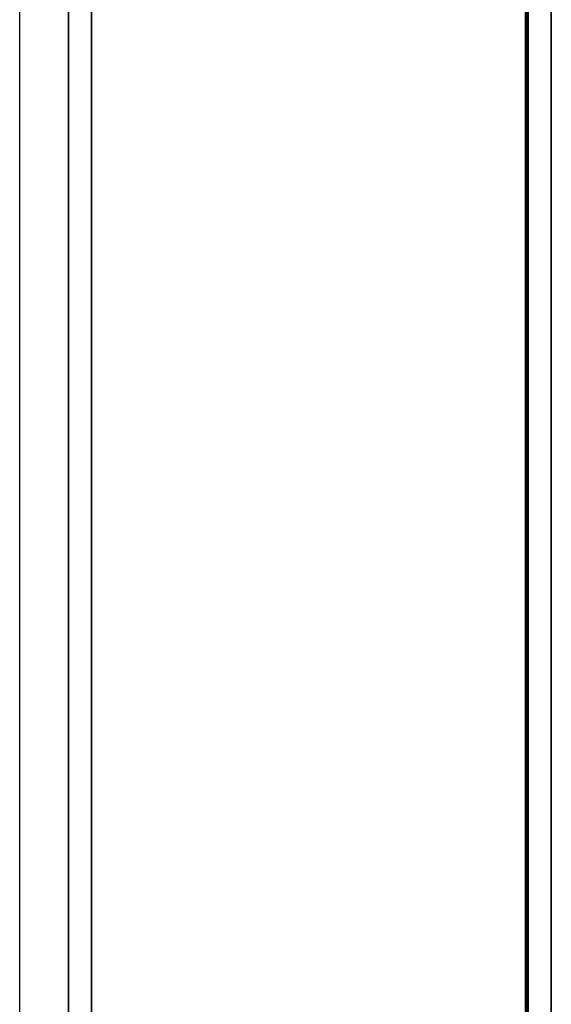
# Model space of a CAD drawing. Extents: x -1808 to 814, y 59 to 2017.
# Tile 47 of 52: x 722 to 814, y 1488 to 1660. Entities that reach past the tile are written whole.
import ezdxf

# ---------------------------------------------------------------- set-up
doc = ezdxf.new("R2010")
doc.units = 0
for name, color, linetype in [('LIVELLO_02', 192, 'CONTINUOUS'), ('LIVELLO_03', 5, 'CONTINUOUS'), ('PREDEFINITO', 7, 'CONTINUOUS')]:
    doc.layers.add(name, color=color, linetype=linetype)

msp = doc.modelspace()

# ---------------------------------------------------------------- linework, layer by layer
at = {"layer": 'LIVELLO_02'}
for p, q in [((809.5, 1422, 292), (809.5, 1912, 292)), ((809.5, 1912, 300), (809.5, 1422, 300)), ((809.75, 1422, 292.25), (809.75, 1912, 292.25)), ((809.75, 1912, 299.75), (809.75, 1422, 299.75)), ((810, 1912, 299.5), (810, 1422, 299.5)), ((810, 1422, 292.5), (810, 1912, 292.5)), ((810, 1912, 296), (810, 1422, 296))]:
    msp.add_line(p, q, dxfattribs=at)
at = {"layer": 'LIVELLO_03'}
for p, q in [((730, 1912), (730, 1422)), ((730, 1912, 25), (730, 1422, 25)), ((730, 1422, 12.5), (730, 1912, 12.5)), ((734, 1422), (734, 1912)), ((734, 1422, 25), (734, 1912, 25)), ((734, 1912, 12.5), (734, 1422, 12.5)), ((810, 1912, 275), (810, 1422, 275)), ((810, 1912, 300), (810, 1422, 300)), ((810, 1422, 287.5), (810, 1912, 287.5)), ((814, 1422, 275), (814, 1912, 275)), ((814, 1422, 300), (814, 1912, 300)), ((814, 1912, 287.5), (814, 1422, 287.5))]:
    msp.add_line(p, q, dxfattribs=at)
at = {"layer": 'PREDEFINITO'}
for p, q in [((721.5, 1317, 300), (721.5, 2017, 300)), ((730, 1422), (730, 1912)), ((734, 1422), (734, 1912)), ((810, 1422, 275), (810, 1912, 275)), ((814, 1422, 275), (814, 1912, 275))]:
    msp.add_line(p, q, dxfattribs=at)

doc.saveas('drawing.dxf')
